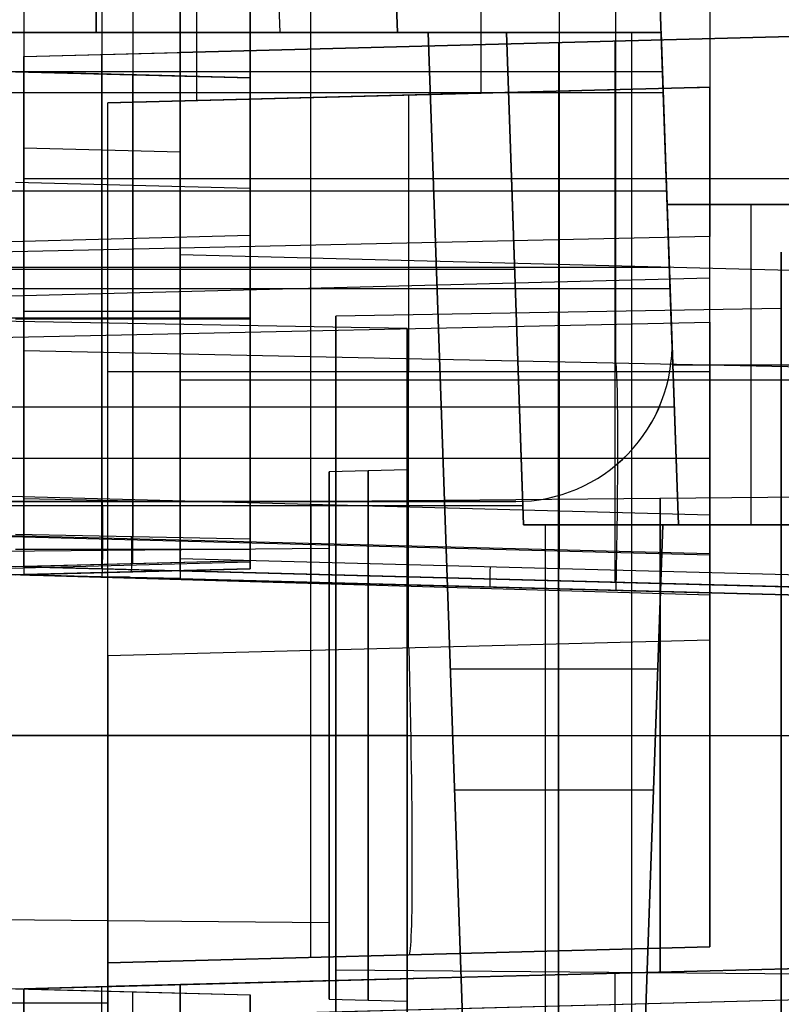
# Model space of a CAD drawing. Extents: x -8 to 8, y 0 to 107.
# Tile 254 of 256: x 0 to 5, y 98 to 104. Entities that reach past the tile are written whole.
import ezdxf

# ---------------------------------------------------------------- set-up
doc = ezdxf.new("R2010")
doc.units = 0
doc.layers.add('COUPLER', color=7, linetype='CONTINUOUS')
doc.layers.add('COUPLER_CASE', color=7, linetype='CONTINUOUS')

msp = doc.modelspace()

# ---------------------------------------------------------------- linework, layer by layer
at = {"layer": 'COUPLER', "color": 7}
for p, q in [((1.8188, 102.6025, 103.7788), (1.8188, 107.2967, 103.9427)), ((4.369, 107.0017, 103.9992), (4.369, 102.6582, 103.8475)), ((4.369, 106.7622, 114.4499), (4.369, 103.6142, 114.4499)), ((1.0886, 103.5283, 115.9971), (1.0886, 106.5222, 115.9971)), ((2.9082, 103.576, 115.9494), (2.9082, 106.4836, 115.9494)), ((4.369, 103.6142, 109.9457), (0.519, 103.5134, 110.0447)), ((0.519, 103.5134, 112.9788), (4.369, 103.6142, 112.9788)), ((4.369, 100.0787, 109.8839), (4.369, 103.6142, 109.9457)), ((4.369, 103.6142, 109.9457), (4.369, 103.6142, 114.4499)), ((0.519, 103.5134, 116.012), (2.9082, 103.576, 115.9494)), ((2.4432, 100.0282, 109.9335), (2.4448, 103.5639, 109.9952)), ((2.444, 103.5638, 109.9952), (2.444, 103.5638, 115.9616)), ((0.519, 88.9845, 116.012), (0.519, 103.5134, 116.012)), ((0.519, 99.9778, 109.983), (0.519, 103.5134, 110.0447)), ((0.519, 103.5134, 110.0447), (0.519, 103.5134, 116.012)), ((4.369, 102.6582, 103.8475), (-0.731, 102.5468, 103.71)), ((1.819, 102.0556, 106.8804), (1.819, 102.6025, 103.7788)), ((4.369, 102.1116, 106.9471), (4.369, 102.6582, 103.8475)), ((4.369, 102.5579, 104.416), (4.369, 102.5579, 109.9272)), ((-0.731, 102.2635, 105.3171), (4.369, 102.395, 105.3402)), ((-0.731, 101.9996, 106.8136), (4.369, 102.1116, 106.9471)), ((4.369, 102.1116, 106.9471), (4.369, 100.3659, 106.9471)), ((1.819, 100.4396, 106.8804), (1.819, 102.0556, 106.8804)), ((0.519, 101.796, 110.0148), (4.369, 101.796, 109.9139)), ((4.369, 101.2387, 106.9471), (-0.731, 101.2387, 106.8136)), ((-0.731, 101.0134, 101.8136), (4.369, 100.8792, 101.8136)), ((1.819, 100.4466, 96.8169), (1.819, 100.9463, 101.8136)), ((1.819, 100.9463, 101.8136), (1.819, 100.4396, 106.8804)), ((4.369, 100.8792, 101.8136), (4.369, 100.3799, 96.8203)), ((4.369, 100.3659, 106.9471), (4.369, 100.8792, 101.8136)), ((-0.731, 100.7628, 99.307), (4.369, 100.6299, 99.3203)), ((-0.731, 100.7561, 104.387), (4.369, 100.6232, 104.3737)), ((-0.731, 100.5134, 60.9951), (4.369, 100.3799, 61.1287)), ((-0.731, 100.5134, 96.8136), (4.369, 100.3799, 96.8203)), ((-0.731, 100.5134, 106.8136), (4.369, 100.3659, 106.9471)), ((4.369, 100.3799, 78.9077), (-0.731, 100.5134, 78.9077)), ((1.819, 98.0475, 61.0619), (1.819, 100.4466, 61.0619)), ((1.819, 100.4466, 61.0619), (1.819, 100.4466, 96.8169)), ((4.369, 100.3799, 61.1287), (4.369, 98.1142, 61.1287)), ((4.369, 100.3799, 96.8203), (4.369, 100.3799, 61.1287)), ((4.369, 98.1142, 87.7893), (4.369, 100.3799, 87.7893)), ((0.519, 99.9778, 109.983), (4.369, 100.0787, 109.8839)), ((4.369, 98.1142, 61.1287), (0.519, 98.0134, 61.0278)), ((4.369, 98.1142, 107.8849), (0.519, 98.0134, 107.984)), ((0.519, 98.0134, 84.5059), (4.369, 98.1142, 84.5059)), ((4.369, 98.1142, 61.1287), (4.369, 98.1142, 107.8849)), ((0.519, 98.0134, 61.0278), (0.519, 88.9845, 61.0278)), ((0.519, 98.0134, 61.0278), (0.519, 98.0134, 107.984)), ((0.519, 85.9855, 88.5199), (0.519, 98.0134, 88.5199)), ((2.444, 98.0638, 61.0782), (2.444, 98.0638, 107.9345)), ((-0.731, 97.7562, 116.0447), (0.519, 97.7562, 116.012))]:
    msp.add_line(p, q, dxfattribs=at)
at = {"layer": 'COUPLER', "color": 171}
for p, q in [((0.4455, 106.4634, 4.6355), (0.4455, 103.9634, 4.7228)), ((0.4455, 103.9634, 2.5228), (0.4455, 106.4634, 2.6101)), ((1.622, 103.9634, 4.7228), (1.5347, 106.4634, 4.6355)), ((1.622, 103.9634, 2.5228), (1.5347, 106.4634, 2.6101)), ((2.2843, 106.4634, 3.886), (2.3716, 103.9634, 3.9733)), ((2.3716, 103.9634, 3.2723), (2.2843, 106.4634, 3.3596)), ((2.3716, 103.9634, 3.6228), (2.2843, 106.4634, 3.6228)), ((4.1276, 101.9983, 0.0589), (3.9717, 106.4634, 0.2149)), ((4.0974, 102.8634, 37.373), (3.9717, 106.4634, 37.373)), ((3.9829, 106.1403, 70.7002), (4.0725, 103.577, 74.6433)), ((-4.531, 103.9634, 69.3919), (3.069, 103.9634, 69.3919)), ((-4.531, 103.9634, 35.9573), (2.569, 103.9634, 35.9573)), ((1.622, 103.9634, 4.7228), (-0.731, 103.9634, 4.7228)), ((1.622, 103.9634, 2.5228), (-0.731, 103.9634, 2.5228)), ((4.059, 103.9634, 2.5228), (1.622, 103.9634, 2.5228)), ((2.3716, 103.9634, 3.2723), (2.3716, 103.9634, 3.9733)), ((2.569, 103.9634, 26.6716), (4.059, 103.9634, 26.6716)), ((2.569, 103.9634, 40.2328), (2.569, 103.9634, 26.6716)), ((3.069, 103.9634, 40.2328), (2.569, 103.9634, 40.2328)), ((2.569, 103.9634, 26.6716), (2.8533, 95.8222, 27.0982)), ((2.9073, 94.2737, 31.4468), (2.569, 103.9634, 40.2328)), ((2.569, 103.9634, 33.4522), (2.8301, 96.4854, 33.4522)), ((3.1747, 100.9361, 69.4976), (3.069, 103.9634, 69.3919)), ((3.069, 103.9634, 69.3919), (3.069, 103.9634, 40.2328)), ((3.069, 103.9634, 40.2328), (3.179, 100.8134, 37.3766)), ((3.069, 103.9634, 53.4371), (3.179, 100.8134, 53.4371)), ((3.869, 103.9634, 26.6716), (3.869, 95.8222, 27.0982)), ((4.059, 103.9634, 2.5228), (4.1276, 101.9983, 2.4885)), ((4.0974, 102.8634, 26.7292), (4.059, 103.9634, 26.6716)), ((4.059, 103.9634, 26.6716), (4.059, 103.9634, 2.5228)), ((-5.5298, 103.7134, 0.1188), (4.0677, 103.7134, 0.1188)), ((4.0703, 103.6384, 0.1162), (4.0703, 103.6384, 2.5171)), ((4.0703, 103.6384, 26.6886), (4.0703, 103.6384, 74.5488)), ((4.0725, 103.577, 74.6433), (-5.5345, 103.577, 74.6433)), ((4.0725, 103.577, 74.6433), (4.1161, 102.3266, 74.687)), ((-5.5564, 102.9518, 74.6652), (4.0943, 102.9518, 74.6652)), ((4.169, 100.8134, 68.7862), (4.0974, 102.8634, 68.7146)), ((4.0974, 102.8634, 68.7146), (4.0974, 102.8634, 26.7292)), ((4.0974, 102.8634, 26.7292), (5.0974, 102.8634, 26.7292)), ((5.0974, 102.8634, 68.7146), (4.0974, 102.8634, 68.7146)), ((4.0974, 102.8634, 47.7219), (5.0974, 102.8634, 47.7219)), ((4.5974, 102.8634, 26.7292), (4.5974, 102.8634, 68.7146)), ((4.6332, 102.8634, 68.7146), (4.6332, 100.8134, 68.7862)), ((-5.5734, 102.4634, 2.4966), (4.1113, 102.4634, 2.4966)), ((-4.5839, 102.4498, 69.4447), (3.1218, 102.4498, 69.4447)), ((3.124, 102.3884, 38.8047), (3.124, 102.3884, 69.4469)), ((-5.5782, 102.3266, 74.687), (4.1161, 102.3266, 74.687)), ((4.1161, 102.3266, 74.687), (4.169, 100.8134, 69.0397)), ((4.1276, 101.9983, 2.4885), (4.1276, 101.9983, 0.0589)), ((4.1282, 101.9634, 0.0577), (4.1282, 101.9634, 2.4879)), ((4.1332, 101.8384, 68.7504), (5.1332, 101.8384, 68.7504)), ((-5.6046, 101.57, 71.8634), (4.1425, 101.57, 71.8634)), ((-4.5903, 100.9634, 2.4704), (3.1282, 100.9634, 2.4704)), ((3.1282, 100.9634, 0.0228), (-4.5903, 100.9634, 0.0228)), ((-4.5903, 100.9634, 1.2466), (3.1282, 100.9634, 1.2466)), ((3.1282, 100.9634, 2.4704), (3.1282, 100.9634, 0.0228)), ((3.1747, 100.9361, 69.4976), (-4.6368, 100.9361, 69.4976)), ((3.179, 100.8134, 69.0397), (3.1747, 100.9361, 69.4976)), ((3.179, 100.8134, 69.0397), (4.169, 100.8134, 69.0397)), ((3.179, 100.8134, 37.3766), (3.179, 100.8134, 69.0397)), ((4.069, 100.8134, 37.3766), (3.179, 100.8134, 37.3766)), ((3.179, 100.8134, 47.9382), (5.169, 100.8134, 47.9382)), ((3.319, 94.2737, 31.4468), (3.319, 100.8134, 37.3766)), ((4.069, 100.8134, 37.3766), (3.8406, 94.2737, 31.4468)), ((3.866, 95.0014, 32.1066), (4.069, 100.8134, 32.1066)), ((3.8947, 95.8222, 27.0982), (4.069, 100.8134, 26.8367)), ((4.069, 100.8134, 26.8367), (4.069, 100.8134, 37.3766)), ((5.169, 100.8134, 26.8367), (4.069, 100.8134, 26.8367)), ((4.169, 100.8134, 69.0397), (4.169, 100.8134, 68.7862)), ((4.169, 100.8134, 68.7862), (5.169, 100.8134, 68.7862)), ((4.174, 100.8134, 68.7862), (4.174, 100.8134, 26.8367)), ((2.7111, 99.8928, 26.8849), (4.0368, 99.8928, 26.8849)), ((2.7381, 99.1186, 35.8398), (4.0098, 99.1186, 35.8398)), ((2.7719, 98.1518, 26.9761), (2.7719, 98.1518, 34.9632))]:
    msp.add_line(p, q, dxfattribs=at)
at = {"layer": 'COUPLER', "color": 171, "extrusion": (-2.74534e-13, 1, -2.74534e-13)}
msp.add_arc((-1.6222, 3.9735, 103.9634), 0.7494, 89.98556, 180.01444, dxfattribs=at)
at = {"layer": 'COUPLER', "color": 171, "extrusion": (1.37267e-13, 1, -1.37267e-13)}
msp.add_arc((-1.6222, 3.2722, 103.9634), 0.7494, 179.98556, 270.01444, dxfattribs=at)
at = {"layer": 'COUPLER', "color": 7, "extrusion": (-0.026177, 0.999657, -1.79092e-15)}
msp.add_arc((-5.5795, 114.4497, 103.4644), 1.5002, 91.48983, 179.99054, dxfattribs=at)
at = {"layer": 'COUPLER', "color": 171, "extrusion": (-2.2513e-14, -0.034899, 0.999391)}
msp.add_arc((3.1279, 101.903, -3.5008), 1.0003, 270.01833, 2.01656, dxfattribs=at)
at = {"layer": 'COUPLER', "color": 171, "extrusion": (-3.80718e-15, -0.017452, 0.999848)}
msp.add_arc((3.1281, 101.9912, 0.708), 1.0001, 270.00458, 2.00414, dxfattribs=at)
at = {"layer": 'COUPLER', "color": 171}
msp.add_arc((3.1282, 101.9634, 1.2557), 1, 270, 2, dxfattribs=at)
at = {"layer": 'COUPLER', "color": 7, "extrusion": (0.999327, 0.026168, -0.025716)}
msp.add_arc((99.9663, 108.0276, 2.2329), 2, 91.03857, 180, dxfattribs=at)
at = {"layer": 'COUPLER', "color": 7, "extrusion": (1, -8.83821e-15, 8.68529e-15)}
msp.add_arc((100.1133, 107.8852, 4.369), 1.999, 90.99224, 180.00775, dxfattribs=at)
at = {"layer": 'COUPLER', "color": 7, "extrusion": (1, -2.15431e-14, 2.11704e-14)}
msp.add_arc((100.0125, 107.9843, 0.519), 1.999, 90.99224, 180.00775, dxfattribs=at)
at = {"layer": 'COUPLER_CASE', "color": 9}
for p, q in [((-0.0178, 106.793, 116.0447), (-0.0178, 101.9304, 138.9211)), ((3.7666, 106.7127, 115.9456), (3.7666, 101.8502, 138.822)), ((-0.0178, 105.4639, 116.0447), (-0.0178, 100.9824, 137.1286)), ((0.4822, 105.4533, 116.0316), (0.4822, 100.9718, 137.1155)), ((0.9822, 100.9612, 137.1024), (0.9822, 105.4427, 116.0185)), ((-0.0178, 104.2355, 128.0766), (-0.0178, 102.9065, 128.0766)), ((0.9822, 104.215, 116.0185), (0.9822, 100.5992, 133.0299)), ((3.4063, 104.1636, 115.9551), (3.4063, 100.5357, 133.0232)), ((-0.0178, 103.8104, 5.7228), (5.8272, 103.9634, 5.8759)), ((0.9822, 103.8366, 8.2499), (5.8272, 103.9634, 8.3768)), ((5.8272, 103.9634, 7.0498), (0.9822, 103.8366, 7.0498)), ((2.9047, 103.8869, 8.3002), (2.9047, 103.8869, 5.7994)), ((3.4047, 100.4561, 8.3133), (3.4047, 103.9, 8.3133)), ((3.7651, 100.4467, 5.8219), (3.7651, 103.9094, 5.8219)), ((-0.0178, 103.8104, 7.0228), (0.9822, 103.8366, 7.049)), ((-0.0178, 100.5457, 5.7228), (-0.0178, 103.8104, 5.7228)), ((-0.0178, 103.8104, 7.0228), (-0.0178, 100.5457, 7.0228)), ((-0.0178, 103.8104, 5.7228), (-0.0178, 103.8104, 7.0228)), ((-0.0178, 103.8104, 6.3728), (-0.0178, 100.5457, 6.3728)), ((0.4822, 100.5326, 7.0359), (0.4822, 103.8235, 7.0359)), ((0.9822, 103.8366, 8.2499), (0.9822, 103.8366, 7.049)), ((0.9822, 103.8366, 7.049), (0.9822, 100.5195, 7.049)), ((0.9822, 100.5195, 8.2499), (0.9822, 103.8366, 8.2499)), ((0.9822, 100.5195, 7.6495), (0.9822, 103.8366, 7.6495)), ((-0.0178, 103.6436, 130.8612), (-0.0178, 103.6436, 124.6086)), ((-0.0178, 103.2254, 126.5763), (0.9822, 103.1998, 126.5708)), ((0.9822, 101.9322, 126.7584), (0.9822, 103.1599, 126.7584)), ((7.5481, 103.0274, 5.921), (-0.0178, 103.0274, 5.7228)), ((0.9822, 102.9554, 127.7205), (0.9822, 102.9554, 121.9446)), ((0.9822, 102.5436, 123.8819), (5.8272, 102.4195, 123.8556)), ((4.8272, 102.1987, 12.2637), (4.8272, 102.5581, 12.2637)), ((-0.0178, 102.178, 7.0228), (-0.0178, 102.178, 5.7228)), ((0.9822, 102.178, 7.049), (-0.0178, 102.178, 7.0228)), ((0.9822, 102.178, 8.2499), (0.9822, 102.178, 7.049)), ((4.8272, 102.1987, 12.2637), (1.9772, 102.149, 12.2637)), ((1.9772, 100.9662, 12.2637), (1.9772, 102.149, 12.2637)), ((-0.0178, 101.9304, 138.9211), (7.5481, 101.77, 138.723)), ((5.8272, 101.7397, 8.3768), (0.9822, 101.7397, 8.2499)), ((-0.0178, 100.9824, 137.1286), (0.9822, 100.9612, 137.1024)), ((1.9772, 100.9662, 12.2637), (6.1272, 101.0024, 12.2637)), ((0.9822, 100.5992, 133.0299), (0.9822, 100.4681, 134.277)), ((0.9822, 100.5992, 133.0299), (4.9507, 100.4952, 133.019)), ((-0.0178, 100.5457, 7.0228), (-0.0178, 100.5457, 5.7228)), ((7.5481, 100.3476, 5.921), (-0.0178, 100.5457, 5.7228)), ((-0.0178, 100.5457, 7.0228), (0.9822, 100.5195, 7.049)), ((0.5734, 100.5302, 7.0383), (4.9507, 100.4156, 7.0383)), ((-0.0178, 100.4943, 140.1085), (-0.0178, 100.4943, 137.5245)), ((-0.0178, 100.4943, 140.1085), (4.9507, 100.3642, 139.9787)), ((0.9822, 100.4681, 137.4983), (0.1355, 100.4903, 137.5205)), ((0.1355, 100.4903, 137.5205), (0.9822, 100.4723, 137.4983)), ((0.5588, 100.4792, 137.5094), (0.5588, 100.4813, 137.5094)), ((0.6583, 100.4792, 137.5068), (0.5588, 100.4792, 137.5094)), ((0.9822, 100.5195, 7.049), (0.9822, 100.5195, 8.2499)), ((4.9507, 100.4156, 8.3538), (0.9822, 100.5195, 8.2499)), ((0.9822, 100.4681, 137.4983), (0.9822, 100.4723, 137.4983)), ((0.9822, 100.4681, 134.277), (0.9822, 100.4681, 137.4983)), ((4.9507, 100.3642, 134.266), (0.9822, 100.4681, 134.277)), ((0.9822, 100.4681, 137.1873), (4.9507, 100.3642, 137.1873)), ((2.4665, 100.4292, 140.0437), (2.4665, 100.4292, 134.2729)), ((3.8376, 100.4448, 8.3247), (3.8376, 100.4448, 5.8238)), ((1.9772, 99.4662, 14.9465), (4.8272, 99.4662, 14.9963)), ((1.9772, 99.4662, 10.7637), (6.1272, 99.4662, 10.7275)), ((1.9772, 99.4662, 13.7637), (6.1272, 99.4662, 13.8)), ((1.9772, 99.4662, 9.5809), (4.8272, 99.4662, 9.5312)), ((1.9772, 99.4662, 14.9465), (1.9772, 99.4662, 13.7637)), ((1.9772, 99.4662, 10.7637), (1.9772, 99.4662, 9.5809)), ((4.8272, 99.4662, 15.3556), (4.8272, 99.4662, 14.9963)), ((4.8272, 99.4662, 9.5312), (4.8272, 99.4662, 9.1718)), ((-0.0178, 97.8469, 5.7228), (7.5481, 98.045, 5.921)), ((4.9507, 97.977, 7.0383), (0.5734, 97.8623, 7.0383)), ((0.9822, 97.873, 8.2499), (4.9507, 97.977, 8.3538)), ((6.1272, 97.93, 12.2637), (1.9772, 97.9662, 12.2637)), ((1.9772, 96.7834, 12.2637), (1.9772, 97.9662, 12.2637)), ((3.7651, 96.9614, 5.8219), (3.7651, 97.9459, 5.8219)), ((3.8376, 97.9478, 8.3247), (3.8376, 97.9478, 5.8238)), ((3.4047, 96.9708, 8.3133), (3.4047, 97.9365, 8.3133)), ((0.9822, 97.873, 7.049), (-0.0178, 97.8469, 7.0228)), ((-0.0178, 97.8469, 5.7228), (-0.0178, 97.8469, 7.0228)), ((-0.0178, 97.0605, 5.7228), (-0.0178, 97.8469, 5.7228)), ((-0.0178, 97.8469, 7.0228), (-0.0178, 97.0605, 7.0228)), ((-0.0178, 97.8469, 6.3728), (-0.0178, 97.0605, 6.3728)), ((0.4822, 97.0474, 7.0359), (0.4822, 97.8599, 7.0359)), ((0.9822, 97.873, 8.2499), (0.9822, 97.873, 7.049)), ((0.9822, 97.873, 7.049), (0.9822, 97.0343, 7.049)), ((0.9822, 97.0343, 8.2499), (0.9822, 97.873, 8.2499)), ((0.9822, 97.0343, 7.6495), (0.9822, 97.873, 7.6495)), ((4.9507, 97.7755, 139.9787), (-0.0178, 97.6454, 140.1088)), ((4.9507, 97.7755, 138.7934), (0.5734, 97.6609, 138.7934)), ((4.9507, 97.7755, 137.4779), (0.9822, 97.6716, 137.5818))]:
    msp.add_line(p, q, dxfattribs=at)
at = {"layer": 'COUPLER_CASE', "color": 254}
for p, q in [((0.6795, 105.2352, 116.0644), (0.6795, 100.7402, 137.2119)), ((1.4297, 105.211, 116.084), (1.4297, 100.7247, 137.19)), ((1.4297, 100.5772, 133.4479), (1.4297, 104.2681, 116.084)), ((1.4297, 103.6735, 8.1844), (-3.9153, 103.8134, 8.3244)), ((-0.0703, 103.7127, 7.2228), (1.4297, 103.6735, 7.2621)), ((0.6797, 100.5654, 7.2425), (0.6797, 103.6931, 7.2425)), ((1.4297, 103.6735, 8.1844), (1.4297, 100.585, 8.1844)), ((1.4297, 100.585, 7.2621), (1.4297, 103.6735, 7.2621)), ((1.4297, 103.6735, 7.2621), (1.4297, 103.6735, 8.1844)), ((1.4297, 103.6735, 7.7233), (1.4297, 100.585, 7.7233)), ((-0.0703, 103.0062, 126.6453), (1.4297, 102.9678, 126.6371)), ((1.4297, 102.951, 126.7162), (1.4297, 102.0081, 126.7162)), ((1.4297, 102.8723, 127.0867), (1.4297, 102.8723, 122.6507)), ((-5.9153, 102.4781, 123.5801), (1.4297, 102.6662, 123.6201)), ((2.4347, 102.0704, 12.2637), (-5.9153, 102.2162, 12.2637)), ((1.4297, 102.1371, 8.1844), (-5.9153, 102.1371, 8.3768)), ((1.4297, 102.1292, 7.2621), (-0.0703, 102.1292, 7.2228)), ((1.4297, 102.1292, 8.1844), (1.4297, 102.1292, 7.2621)), ((2.4347, 102.0704, 12.2637), (2.4347, 101.1662, 12.2637)), ((2.4347, 101.1662, 12.2637), (1.9347, 101.1531, 12.2637)), ((1.9347, 101.1531, 12.2637), (1.9347, 100.6618, 12.2637)), ((-0.0703, 100.7543, 137.2399), (1.4297, 100.7247, 137.19)), ((1.4297, 100.7247, 137.19), (1.4297, 100.5336, 137.3483)), ((1.9347, 100.6618, 12.2637), (-7.0653, 100.5833, 12.2637)), ((1.4297, 100.6567, 137.3024), (-0.0703, 100.6574, 137.3722)), ((1.4297, 100.585, 8.1844), (-5.0389, 100.4156, 8.3538)), ((1.4297, 100.585, 7.2621), (-0.0703, 100.5457, 7.2228)), ((1.4297, 100.585, 8.1844), (1.4297, 100.585, 7.2621)), ((-5.0389, 100.4079, 133.4301), (1.4297, 100.5772, 133.4479)), ((1.4297, 100.5336, 133.8636), (-5.0389, 100.3642, 133.8458)), ((-5.0389, 100.3642, 136.9771), (1.4297, 100.5336, 136.9771)), ((-0.0703, 100.4943, 137.3876), (1.4297, 100.5336, 137.3483)), ((1.4297, 100.5336, 133.8636), (1.4297, 100.5772, 133.4479)), ((1.4297, 100.5336, 137.3483), (1.4297, 100.5336, 133.8636)), ((-7.0653, 99.4662, 13.3808), (1.9347, 99.4662, 13.4594)), ((-7.0653, 99.4662, 11.1466), (1.9347, 99.4662, 11.0681)), ((2.4347, 99.4662, 14.868), (-5.9153, 99.4662, 15.0137)), ((2.4347, 99.4662, 9.6595), (-5.9153, 99.4662, 9.5137)), ((1.9347, 99.4662, 13.9506), (2.4347, 99.4662, 13.9637)), ((1.9347, 99.4662, 13.9506), (1.9347, 99.4662, 13.4594)), ((1.9347, 99.4662, 11.0681), (1.9347, 99.4662, 10.5768)), ((1.9347, 99.4662, 10.5768), (2.4347, 99.4662, 10.5637)), ((2.4347, 99.4662, 14.868), (2.4347, 99.4662, 13.9637)), ((2.4347, 99.4662, 10.5637), (2.4347, 99.4662, 9.6595)), ((-7.0653, 98.3491, 12.2637), (1.9347, 98.2705, 12.2637)), ((1.9347, 98.2705, 12.2637), (1.9347, 97.7793, 12.2637)), ((-5.0389, 97.977, 8.3538), (1.4297, 97.8076, 8.1844)), ((-0.0703, 97.8469, 7.2228), (1.4297, 97.8076, 7.2621)), ((0.6797, 97.0801, 7.2425), (0.6797, 97.8272, 7.2425)), ((1.4297, 97.0997, 7.2621), (1.4297, 97.8076, 7.2621)), ((1.4297, 97.8076, 7.2621), (1.4297, 97.8076, 8.1844)), ((1.4297, 97.8076, 8.1844), (1.4297, 97.0997, 8.1844)), ((1.4297, 97.8076, 7.7233), (1.4297, 97.0997, 7.7233)), ((1.9347, 97.7793, 12.2637), (2.4347, 97.7662, 12.2637)), ((2.4347, 97.7662, 12.2637), (2.4347, 96.8619, 12.2637))]:
    msp.add_line(p, q, dxfattribs=at)
at = {"layer": 'COUPLER_CASE', "color": 9, "extrusion": (1, -2.87259e-16, -4.78383e-32)}
msp.add_arc((99.4662, 12.2637, 4.8272), 3.0919, 180, 0, dxfattribs=at)
at = {"layer": 'COUPLER_CASE', "color": 9, "extrusion": (1, 2.87259e-16, 4.78383e-32)}
msp.add_arc((99.4662, 12.2637, 4.8272), 3.0919, 0, 180, dxfattribs=at)
at = {"layer": 'COUPLER_CASE', "color": 9, "extrusion": (1, 0, 0)}
for centre, radius, start, end in [((99.4662, 12.2637, 3.4022), 2.7077, 0, 180), ((99.4662, 12.2637, 3.4022), 2.7077, 180, 0), ((99.4662, 12.2637, 4.8272), 2.7325, 0, 180), ((99.4662, 12.2637, 4.8272), 2.7325, 180, 0), ((99.4662, 12.2637, 1.9772), 2.6828, 0, 180), ((99.4662, 12.2637, 1.9772), 2.6828, 180, 0), ((99.4662, 12.2637, 1.9772), 1.5, 180, 0), ((99.4662, 12.2637, 1.9772), 1.5, 0, 180), ((99.4662, 12.2637, 4.0522), 1.5181, 180, 0), ((99.4662, 12.2637, 4.0522), 1.5181, 0, 180)]:
    msp.add_arc(centre, radius, start, end, dxfattribs=at)
at = {"layer": 'COUPLER_CASE', "color": 254, "extrusion": (1, -1.5583e-15, -2.83981e-32)}
msp.add_arc((99.4662, 12.2637, 2.4347), 2.6043, 0, 180, dxfattribs=at)
at = {"layer": 'COUPLER_CASE', "color": 254, "extrusion": (1, -1.21725e-15, 2.83981e-32)}
msp.add_arc((99.4662, 12.2637, 2.4347), 2.6043, 180, 0, dxfattribs=at)
at = {"layer": 'COUPLER_CASE', "color": 9, "extrusion": (1, 3.66352e-15, 4.431e-15)}
msp.add_arc((100.4639, 138.6095, -0.0178), 1.4993, 11.99537, 88.83723, dxfattribs=at)
at = {"layer": 'COUPLER_CASE', "color": 9, "extrusion": (0.999433, -0.021193, -0.026171)}
for centre, radius, end in [((100.4399, 138.5046, -2.0256), 1.5, 89.52175), ((100.4703, 136.9212, -5.2464), 0.5, 89.9682)]:
    msp.add_arc(centre, radius, 12, end, dxfattribs=at)
at = {"layer": 'COUPLER_CASE', "color": 254, "extrusion": (1, -1.38778e-15, 0)}
for radius, start, end in [(1.6869, 0, 180), (1.6869, 180, 0), (1.1956, 0, 180), (1.1956, 180, 0)]:
    msp.add_arc((99.4662, 12.2637, 1.9347), radius, start, end, dxfattribs=at)
at = {"layer": 'COUPLER_CASE', "color": 254, "extrusion": (1, 0, 0)}
for start, end in [(0, 180), (180, 0)]:
    msp.add_arc((99.4662, 12.2637, 2.1847), 1.6935, start, end, dxfattribs=at)
at = {"layer": 'COUPLER_CASE', "color": 254, "extrusion": (1, -1.38778e-15, 2.61229e-16)}
msp.add_arc((99.4662, 12.2637, 2.4347), 1.7, 0, 180, dxfattribs=at)
at = {"layer": 'COUPLER_CASE', "color": 254, "extrusion": (1, -1.38778e-15, -2.61229e-16)}
msp.add_arc((99.4662, 12.2637, 2.4347), 1.7, 180, 0, dxfattribs=at)
at = {"layer": 'COUPLER_CASE', "color": 9, "extrusion": (1, -4.105e-14, -5.06134e-14)}
msp.add_arc((100.4936, 137.0247, -0.0178), 0.4998, 11.99544, 89.91702, dxfattribs=at)
at = {"layer": 'COUPLER_CASE', "color": 9, "extrusion": (1, -2.82227e-14, -3.48521e-14)}
msp.add_arc((100.4724, 136.9985, 0.9822), 0.4998, 11.99544, 90.00456, dxfattribs=at)
at = {"layer": 'COUPLER_CASE', "color": 254, "extrusion": (0.999249, -0.019653, -0.033395)}
msp.add_arc((100.5384, 137.0504, -5.8937), 0.2, 12.00263, 98.92543, dxfattribs=at)
at = {"layer": 'COUPLER_CASE', "color": 9, "extrusion": (0.999654, -0.026177, -0.002751)}
msp.add_arc((106.4594, 134.2719, -0.0326), 6, 180, 191.99587, dxfattribs=at)
at = {"layer": 'COUPLER_CASE', "color": 9, "extrusion": (0.026177, 0.999657, -3.52314e-07)}
msp.add_arc((530.8179, -20045.2303, 100.4593), 20189.6646, 91.49905083, 91.49948622, dxfattribs=at)

doc.saveas('drawing.dxf')
